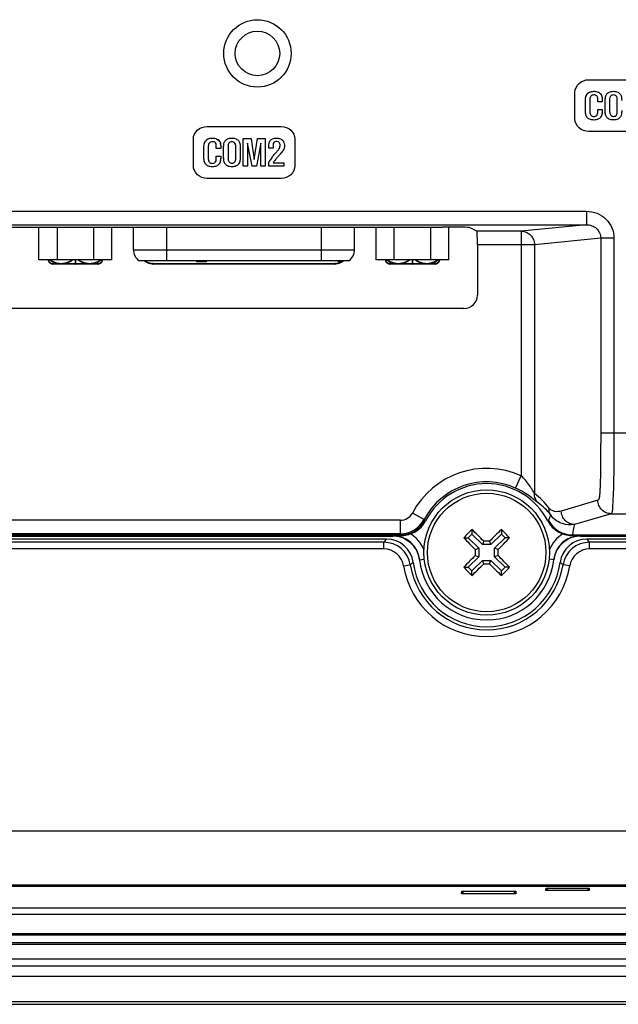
# Model space of a CAD drawing. Header units: millimetres. Extents: x 0 to 1189, y 0 to 841.
# Tile 20 of 29: x 987 to 1031, y 362 to 435. Entities that reach past the tile are written whole.
import ezdxf

# ---------------------------------------------------------------- set-up
doc = ezdxf.new("R2010")
doc.units = ezdxf.units.MM
doc.header["$LTSCALE"] = 65.395
doc.layers.add('11_COMPONENTS', color=7, linetype='CONTINUOUS')

msp = doc.modelspace()

# ---------------------------------------------------------------- linework, layer by layer
at = {"layer": '11_COMPONENTS', "color": 7, "linetype": 'Continuous'}
for p, q in [((1028.856, 430.381), (1034.334, 430.381)), ((1027.827, 427.469), (1027.827, 429.454)), ((1028.6, 428.166), (1028.6, 428.763)), ((1028.929, 428.93), (1028.929, 427.982)), ((1029.524, 428.747), (1029.524, 429.01)), ((1029.853, 428.747), (1029.524, 428.747)), ((1029.853, 428.939), (1029.853, 428.747)), ((1030.069, 428.097), (1030.069, 428.852)), ((1030.398, 428.96), (1030.398, 428.004)), ((1030.969, 428.013), (1030.969, 428.96)), ((1029.524, 428.189), (1029.853, 428.189)), ((1029.524, 428.001), (1029.524, 428.189)), ((1029.853, 428.189), (1029.853, 428.107)), ((1000.554, 426.911), (1006.032, 426.911)), ((1034.334, 426.543), (1028.856, 426.543)), ((999.525, 423.999), (999.525, 425.984)), ((1003.218, 423.97), (1003.218, 426.015)), ((1003.218, 426.015), (1003.806, 426.015)), ((1003.547, 425.683), (1003.547, 423.97)), ((1003.879, 423.97), (1003.547, 425.683)), ((1003.806, 426.015), (1003.895, 425.495)), ((1004.039, 424.468), (1004.278, 426.015)), ((1004.528, 425.683), (1004.203, 423.97)), ((1004.278, 426.015), (1004.857, 426.015)), ((1004.528, 423.97), (1004.528, 425.683)), ((1004.857, 426.015), (1004.857, 423.97)), ((1007.06, 425.984), (1007.06, 423.999)), ((1000.304, 424.696), (1000.304, 425.293)), ((1000.633, 425.46), (1000.633, 424.512)), ((1001.227, 425.277), (1001.227, 425.54)), ((1001.556, 425.277), (1001.227, 425.277)), ((1001.556, 425.469), (1001.556, 425.277)), ((1001.773, 424.628), (1001.773, 425.382)), ((1002.102, 425.49), (1002.102, 424.534)), ((1002.673, 424.543), (1002.673, 425.49)), ((1003, 425.382), (1003, 424.628)), ((1003.895, 425.495), (1004.039, 424.468)), ((1005.113, 425.319), (1005.113, 425.399)), ((1005.435, 425.319), (1005.113, 425.319)), ((1005.435, 425.514), (1005.435, 425.319)), ((1001.227, 424.72), (1001.556, 424.72)), ((1001.227, 424.531), (1001.227, 424.72)), ((1001.556, 424.72), (1001.556, 424.637)), ((1005.113, 423.97), (1005.113, 424.263)), ((1005.437, 424.233), (1006.236, 424.233)), ((1006.236, 424.233), (1006.236, 423.97)), ((1003.547, 423.97), (1003.218, 423.97)), ((1004.203, 423.97), (1003.879, 423.97)), ((1004.857, 423.97), (1004.528, 423.97)), ((1006.236, 423.97), (1005.113, 423.97)), ((1006.032, 423.073), (1000.554, 423.073)), ((869.114, 420.632), (1028.695, 420.632)), ((1028.695, 420.632), (1028.695, 419.633)), ((869.114, 419.633), (1028.695, 419.633)), ((918.544, 419.458), (1018.014, 419.458)), ((988.076, 417.035), (988.076, 419.458)), ((989.43, 419.458), (989.43, 417.035)), ((992.138, 417.035), (992.138, 419.458)), ((993.492, 417.035), (993.492, 419.458)), ((995.079, 417.785), (995.079, 419.458)), ((997.529, 419.458), (997.529, 416.985)), ((1009.029, 416.985), (1009.029, 419.458)), ((1011.479, 417.785), (1011.479, 419.458)), ((1013.066, 419.458), (1013.066, 417.035)), ((1014.42, 417.035), (1014.42, 419.458)), ((1017.128, 417.035), (1017.128, 419.458)), ((1018.482, 417.035), (1018.482, 419.457)), ((1020.557, 419.152), (1020.013, 419.424)), ((1023.84, 419.152), (1020.557, 419.152)), ((1028.695, 419.633), (1023.84, 419.152)), ((1023.84, 419.152), (1023.84, 401.023)), ((1029.735, 418.638), (1024.825, 418.152)), ((1030.72, 418.638), (1029.735, 418.638)), ((1029.735, 418.638), (1029.735, 404.205)), ((1030.72, 418.638), (1030.72, 404.205)), ((995.079, 417.785), (1011.479, 417.785)), ((1024.825, 418.152), (1020.592, 418.152)), ((1020.592, 418.152), (1020.592, 414.421)), ((1024.825, 418.152), (1024.825, 399.706)), ((993.492, 417.035), (988.076, 417.035)), ((995.479, 416.985), (1011.079, 416.985)), ((999.779, 416.885), (999.779, 416.985)), ((1000.491, 416.885), (999.779, 416.885)), ((999.818, 416.885), (999.818, 416.985)), ((999.878, 416.885), (999.878, 416.985)), ((999.977, 416.885), (999.977, 416.985)), ((1000.076, 416.885), (1000.076, 416.985)), ((1000.175, 416.885), (1000.175, 416.985)), ((1000.274, 416.885), (1000.274, 416.985)), ((1000.373, 416.885), (1000.373, 416.985)), ((1000.432, 416.885), (1000.432, 416.985)), ((1000.472, 416.885), (1000.472, 416.985)), ((1000.491, 416.885), (1000.491, 416.985)), ((1010.279, 416.885), (1010.279, 416.985)), ((1010.279, 416.885), (1010.516, 416.885)), ((1010.398, 416.885), (1010.398, 416.985)), ((1010.516, 416.985), (1010.516, 416.885)), ((1018.482, 417.035), (1013.066, 417.035)), ((1019.592, 413.422), (951.966, 413.422)), ((1029.735, 404.205), (1047.409, 404.205)), ((1023.429, 400.112), (1023.84, 401.023)), ((1029.516, 399.212), (1026.816, 398.409)), ((1016.652, 397.792), (1015.77, 398.261)), ((1030.501, 398.213), (1027.8, 397.41)), ((1030.501, 398.213), (1050.279, 398.213)), ((1014.887, 397.73), (909.618, 397.73)), ((1014.887, 396.732), (1014.887, 397.73)), ((1016.745, 397.68), (1016.684, 397.715)), ((1025.874, 397.715), (1025.813, 397.68)), ((893.648, 396.635), (1014.91, 396.635)), ((894.234, 396.547), (1014.323, 396.547)), ((1014.887, 396.732), (909.618, 396.732)), ((1014.974, 396.597), (1014.908, 396.635)), ((1019.576, 396.432), (1019.918, 396.432)), ((1020.184, 396.697), (1019.918, 396.432)), ((1019.918, 396.432), (1020.693, 395.656)), ((1020.184, 397.039), (1020.184, 396.697)), ((1020.184, 396.697), (1020.958, 395.921)), ((1022.376, 396.695), (1021.6, 395.921)), ((1022.641, 396.43), (1021.865, 395.655)), ((1022.376, 397.038), (1022.376, 396.695)), ((1022.641, 396.43), (1022.376, 396.695)), ((1022.983, 396.43), (1022.641, 396.43)), ((1027.65, 396.635), (1027.583, 396.597)), ((1027.648, 396.635), (1050.279, 396.635)), ((1028.234, 396.547), (1050.279, 396.547)), ((1013.848, 396.335), (894.709, 396.335)), ((1013.643, 396.098), (894.914, 396.098)), ((1013.643, 395.598), (1013.643, 396.098)), ((1020.434, 395.549), (1020.693, 395.656)), ((1020.693, 395.656), (1020.693, 395.014)), ((1021.066, 396.18), (1020.958, 395.921)), ((1021.6, 395.921), (1020.958, 395.921)), ((1021.493, 396.179), (1021.6, 395.921)), ((1022.124, 395.548), (1021.865, 395.655)), ((1021.865, 395.014), (1021.865, 395.655)), ((1050.279, 396.335), (1028.709, 396.335)), ((1050.279, 396.098), (1028.914, 396.098)), ((1028.914, 395.598), (1028.914, 396.098)), ((1013.643, 395.598), (894.914, 395.598)), ((1019.917, 394.24), (1020.693, 395.014)), ((1020.434, 395.122), (1020.693, 395.014)), ((1022.123, 395.121), (1021.865, 395.014)), ((1022.639, 394.238), (1021.865, 395.014)), ((1050.279, 395.598), (1028.914, 395.598)), ((1015.122, 394.339), (1015.615, 394.419)), ((1016.307, 394.803), (1016.656, 394.841)), ((1019.574, 394.24), (1019.917, 394.24)), ((1019.917, 394.24), (1020.182, 393.974)), ((1020.182, 393.974), (1020.958, 394.749)), ((1020.958, 394.749), (1021.599, 394.748)), ((1021.065, 394.49), (1020.958, 394.749)), ((1021.492, 394.49), (1021.599, 394.748)), ((1022.374, 393.973), (1021.599, 394.748)), ((1022.374, 393.973), (1022.639, 394.238)), ((1022.982, 394.238), (1022.639, 394.238)), ((1026.25, 394.803), (1025.901, 394.841)), ((1027.435, 394.339), (1026.942, 394.419)), ((1020.182, 393.632), (1020.182, 393.974)), ((1022.374, 393.63), (1022.374, 393.973)), ((831.639, 374.696), (1076.919, 374.696)), ((831.547, 370.606), (1077.011, 370.606)), ((831.564, 370.624), (1076.993, 370.624)), ((831.639, 370.699), (1076.919, 370.699)), ((1019.416, 370.029), (1019.426, 370.218)), ((1019.605, 370.218), (1019.416, 370.029)), ((1019.426, 370.218), (1023.432, 370.218)), ((1023.252, 370.218), (1023.442, 370.029)), ((1023.432, 370.218), (1023.442, 370.029)), ((1025.679, 370.277), (1025.689, 370.459)), ((1025.86, 370.459), (1025.679, 370.277)), ((1028.879, 370.277), (1025.679, 370.277)), ((1025.689, 370.459), (1028.869, 370.459)), ((1028.697, 370.459), (1028.879, 370.277)), ((1028.869, 370.459), (1028.879, 370.277)), ((1023.442, 370.029), (1019.416, 370.029)), ((825.679, 368.989), (1082.879, 368.989)), ((825.679, 368.528), (1082.879, 368.528)), ((825.679, 367.083), (1082.879, 367.083)), ((825.679, 366.997), (1082.879, 366.997)), ((825.679, 366.433), (1082.879, 366.433)), ((825.679, 366.299), (1082.879, 366.299)), ((825.679, 365.215), (1082.879, 365.215)), ((825.679, 364.696), (1082.879, 364.696)), ((825.679, 363.935), (1082.879, 363.935)), ((817.285, 362.042), (1090.272, 362.042)), ((817.285, 361.842), (1090.272, 361.842))]:
    msp.add_line(p, q, dxfattribs=at)
at = {"layer": '11_COMPONENTS', "color": 7, "linetype": 'Continuous', "const_width": 0.119}
for points in [[(988.779, 417.035, 0.404408), (989.079, 416.745)], [(988.875, 417.035, 0.342387), (990.566, 417.035)], [(990.991, 417.035, 0.342387), (992.683, 417.035)], [(992.479, 416.745, 0.404408), (992.779, 417.035)], [(995.883, 416.985, 0.178686), (996.532, 416.745)], [(1010.025, 416.745, 0.178686), (1010.675, 416.985)], [(1013.779, 417.035, 0.404408), (1014.079, 416.745)], [(1013.875, 417.035, 0.342387), (1015.566, 417.035)], [(1015.991, 417.035, 0.342387), (1017.683, 417.035)], [(1017.479, 416.745, 0.404408), (1017.779, 417.035)]]:
    msp.add_lwpolyline(points, format="xyb", dxfattribs=at)
for points in [[(992.479, 416.745), (989.079, 416.745)], [(990.779, 416.745), (990.779, 417.035)], [(996.532, 416.745), (1010.025, 416.745)], [(1014.079, 416.745), (1017.479, 416.745)], [(1015.779, 416.745), (1015.779, 417.035)]]:
    msp.add_lwpolyline(points, dxfattribs=at)
at = {"layer": '11_COMPONENTS', "color": 7, "linetype": 'Continuous'}
for centre, radius in [((1004.279, 432.335), 2.5), ((1004.279, 432.335), 1.65), ((989.079, 416.745), 0.05), ((990.779, 416.745), 0.05), ((992.479, 416.745), 0.05), ((996.532, 416.745), 0.05), ((1010.025, 416.745), 0.05), ((1014.079, 416.745), 0.05), ((1015.779, 416.745), 0.05), ((1017.479, 416.745), 0.05), ((1021.279, 395.335), 4.65), ((1021.279, 395.335), 4.394)]:
    msp.add_circle(centre, radius, dxfattribs=at)
for centre, radius, start, end in [((1008.591, 422.145), 4.072, 141.97664, 148.65935), ((1010.932, 420.241), 6.791, 140.56873, 144.00443), ((996.079, 417.785), 1, 180, 233.1301), ((1010.479, 417.785), 1, 306.8699, 0), ((988.779, 417.045), 0.05, 203.77162, 336.22983), ((992.779, 417.045), 0.05, 203.77162, 336.22983), ((1013.779, 417.045), 0.05, 203.77162, 336.22983), ((1017.779, 417.045), 0.05, 203.77162, 336.22983), ((1021.279, 395.335), 6.238, 65.76202, 152.02271), ((1021.279, 395.335), 5.239, 65.76202, 152.02271), ((1021.279, 395.335), 5.105, 27.35574, 152.64426), ((1021.491, 395.263), 5.555, 37.34013, 53.12092), ((1022.452, 395.272), 4.578, 38.57599, 54.80397), ((1014.887, 398.73), 0.999, 270.00832, 332.04064), ((1018.278, 400.844), 8.216, 337.60895, 340.68011), ((1014.887, 398.732), 2, 270.01771, 331.98181), ((1014.907, 398.637), 2.002, 270.07262, 332.57284), ((1014.969, 398.599), 1.999, 289.52103, 332.64207), ((1024.147, 400.791), 8.072, 201.8062, 202.40183), ((1027.588, 398.599), 1.999, 207.35793, 250.47898), ((1027.651, 398.637), 2.002, 207.42714, 269.96988), ((1016.463, 399.235), 11.483, 346.91419, 350.85817), ((1014.318, 394.591), 2, 6.09472, 89.993), ((1021.279, 397.334), 7, 186.0945, 186.45509), ((1014.323, 394.55), 1.997, 86.51797, 89.99756), ((1014.323, 394.547), 2, 9.92779, 86.52143), ((1025.939, 399.201), 11.324, 192.59236, 193.09615), ((1014.318, 394.591), 2.5, 22.13576, 58.15377), ((1092.106, 324.415), 102.211, 134.96273, 135.20366), ((1091.73, 465.727), 100.041, 223.84204, 224.54732), ((1092.124, 324.398), 102.236, 134.72198, 134.96284), ((951.562, 325.761), 98.942, 45.37433, 46.08744), ((1091.671, 324.883), 100.041, 133.84204, 134.54732), ((951.682, 465.075), 98.975, 315.37449, 316.08736), ((950.359, 324.507), 102.211, 44.72195, 45.20366), ((1028.24, 394.591), 2.5, 121.84618, 157.9117), ((1028.239, 394.591), 2, 90.007, 173.90528), ((1028.235, 394.547), 2, 93.47857, 170.07221), ((1025.381, 83.927), 312.678, 89.47625, 89.59644), ((1028.235, 394.55), 1.997, 90.00244, 93.48203), ((1021.279, 397.334), 7, 353.54491, 353.9055), ((1031.395, 380.987), 23.312, 138.82497, 139.59501), ((1013.643, 394.099), 1.998, 9.20805, 89.97596), ((1013.849, 394.338), 1.996, 7.62416, 90.01978), ((1021.212, 292.948), 103.232, 89.84422, 90.08139), ((1028.709, 394.338), 1.996, 89.98022, 172.37584), ((1028.915, 394.099), 1.998, 90.02404, 170.79194), ((1011.162, 380.987), 23.313, 40.405, 41.17502), ((1013.644, 394.101), 1.497, 9.16537, 90.01864), ((1014.325, 394.547), 1.998, 6.46253, 9.93851), ((1090.852, 325.618), 98.942, 135.37433, 136.08744), ((1123.666, 395.268), 103.232, 179.84422, 180.08139), ((918.892, 395.401), 103.232, 359.84422, 0.08139), ((950.837, 324.951), 100.027, 43.84199, 44.54736), ((1028.233, 394.547), 1.998, 170.06149, 173.53747), ((1028.914, 394.101), 1.497, 89.98136, 170.83463), ((1021.279, 395.335), 6.237, 189.18402, 350.81598), ((1025.12, 383.661), 14.356, 130.33854, 131.46079), ((1021.279, 395.335), 5.737, 189.18402, 350.81598), ((1021.279, 395.335), 5.5, 187.64394, 352.35606), ((1021.279, 395.335), 5, 186.10077, 353.89923), ((1092.216, 466.18), 102.236, 224.72198, 224.96284), ((950.886, 465.786), 100.041, 313.84204, 314.54732), ((1021.345, 497.722), 103.232, 269.84422, 270.08139), ((1090.996, 464.908), 98.942, 225.37433, 226.08744), ((950.472, 466.234), 102.182, 314.9627, 315.20369), ((1017.437, 383.661), 14.356, 48.53921, 49.66145), ((1092.199, 466.162), 102.211, 224.96273, 225.20366), ((950.434, 466.272), 102.236, 314.72198, 314.96284)]:
    msp.add_arc(centre, radius, start, end, dxfattribs=at)
for centre, major_axis, ratio, start_param, end_param in [((1018.014, 419.423), (2, 0), 0.017455, 0.034907, 1.570796), ((1020.557, 418.152), (0, 1), 0.034921, -1.570796, -0.017453), ((1019.591, 414.423), (0.708, -0.708), 0.998783, -0.784789, 0.784789)]:
    msp.add_ellipse(centre, major_axis=major_axis, ratio=ratio, start_param=start_param, end_param=end_param, dxfattribs=at)
for points, knots in [([(1027.827, 429.454), (1027.827, 429.695), (1028.073, 430.207), (1028.597, 430.381), (1028.856, 430.381)], [0, 0, 0, 0, 0.481277, 1, 1, 1, 1]), ([(1028.6, 428.763), (1028.6, 428.949), (1028.618, 429.252), (1028.923, 429.504), (1029.117, 429.526), (1029.218, 429.526)], [0, 0, 0, 0, 0.498287, 0.72818, 1, 1, 1, 1]), ([(1028.6, 428.763), (1028.6, 428.82), (1028.607, 429.006), (1028.648, 429.2), (1028.72, 429.308)], [0, 0, 0, 0, 0.305245, 1, 1, 1, 1]), ([(1028.72, 429.308), (1028.794, 429.416), (1028.98, 429.516), (1029.164, 429.526), (1029.218, 429.526)], [0, 0, 0, 0, 0.707124, 1, 1, 1, 1]), ([(1029.524, 429.01), (1029.524, 429.071), (1029.485, 429.177), (1029.356, 429.247), (1029.231, 429.262), (1029.105, 429.246), (1028.961, 429.151), (1028.929, 429.015), (1028.929, 428.93)], [0, 0, 0, 0, 0.199867, 0.31945, 0.462229, 0.601422, 0.724267, 1, 1, 1, 1]), ([(1029.218, 429.526), (1029.272, 429.526), (1029.451, 429.518), (1029.637, 429.443), (1029.721, 429.348)], [0, 0, 0, 0, 0.297866, 1, 1, 1, 1]), ([(1029.218, 429.526), (1029.396, 429.526), (1029.77, 429.441), (1029.853, 429.082), (1029.853, 428.939)], [0, 0, 0, 0, 0.553853, 1, 1, 1, 1]), ([(1029.721, 429.348), (1029.791, 429.271), (1029.845, 429.125), (1029.853, 428.98), (1029.853, 428.939)], [0, 0, 0, 0, 0.713458, 1, 1, 1, 1]), ([(1030.069, 428.852), (1030.069, 428.937), (1030.077, 429.088), (1030.154, 429.321), (1030.322, 429.465), (1030.514, 429.518), (1030.682, 429.531), (1030.849, 429.519), (1031.04, 429.464), (1031.209, 429.322), (1031.285, 429.088), (1031.296, 428.936), (1031.296, 428.852)], [0, 0, 0, 0, 0.12142, 0.21637, 0.34397, 0.416543, 0.500598, 0.583367, 0.655326, 0.783515, 0.879128, 1, 1, 1, 1]), ([(1030.969, 428.96), (1030.969, 429.03), (1030.934, 429.146), (1030.81, 429.241), (1030.684, 429.26), (1030.556, 429.241), (1030.431, 429.143), (1030.398, 429.028), (1030.398, 428.96)], [0, 0, 0, 0, 0.232174, 0.360051, 0.497801, 0.641922, 0.774535, 1, 1, 1, 1]), ([(1028.72, 427.604), (1028.699, 427.635), (1028.611, 427.809), (1028.6, 428.01), (1028.6, 428.166)], [0, 0, 0, 0, 0.194069, 1, 1, 1, 1]), ([(1029.853, 428.107), (1029.853, 428.009), (1029.84, 427.835), (1029.747, 427.587), (1029.573, 427.452), (1029.392, 427.405), (1029.232, 427.394), (1029.071, 427.405), (1028.885, 427.451), (1028.7, 427.587), (1028.612, 427.861), (1028.6, 428.053), (1028.6, 428.166)], [0, 0, 0, 0, 0.131486, 0.233324, 0.346167, 0.410176, 0.483542, 0.560134, 0.626326, 0.740201, 0.849239, 1, 1, 1, 1]), ([(1028.929, 427.982), (1028.929, 427.899), (1028.965, 427.765), (1029.105, 427.666), (1029.23, 427.647), (1029.353, 427.665), (1029.498, 427.768), (1029.524, 427.911), (1029.524, 428.001)], [0, 0, 0, 0, 0.249426, 0.367022, 0.492953, 0.617864, 0.731707, 1, 1, 1, 1]), ([(1029.853, 428.107), (1029.853, 428.055), (1029.846, 427.883), (1029.803, 427.704), (1029.733, 427.606)], [0, 0, 0, 0, 0.30183, 1, 1, 1, 1]), ([(1030.161, 427.639), (1030.145, 427.666), (1030.08, 427.811), (1030.069, 427.972), (1030.069, 428.097)], [0, 0, 0, 0, 0.201445, 1, 1, 1, 1]), ([(1031.296, 428.097), (1031.295, 428.009), (1031.284, 427.852), (1031.211, 427.61), (1031.042, 427.463), (1030.85, 427.408), (1030.682, 427.395), (1030.514, 427.408), (1030.321, 427.462), (1030.153, 427.61), (1030.079, 427.851), (1030.069, 428.008), (1030.069, 428.097)], [0, 0, 0, 0, 0.124585, 0.220668, 0.347143, 0.417934, 0.499463, 0.581892, 0.653169, 0.779434, 0.87439, 1, 1, 1, 1]), ([(1030.398, 428.004), (1030.398, 427.927), (1030.427, 427.803), (1030.549, 427.681), (1030.687, 427.657), (1030.825, 427.679), (1030.952, 427.805), (1030.969, 427.934), (1030.969, 428.013)], [0, 0, 0, 0, 0.229828, 0.359116, 0.494409, 0.635009, 0.763357, 1, 1, 1, 1]), ([(1028.856, 426.543), (1028.597, 426.543), (1028.073, 426.716), (1027.827, 427.229), (1027.827, 427.469)], [0, 0, 0, 0, 0.518682, 1, 1, 1, 1]), ([(999.525, 425.984), (999.525, 426.225), (999.771, 426.737), (1000.295, 426.911), (1000.554, 426.911)], [0, 0, 0, 0, 0.481277, 1, 1, 1, 1]), ([(1006.032, 426.911), (1006.291, 426.911), (1006.815, 426.737), (1007.06, 426.225), (1007.06, 425.984)], [0, 0, 0, 0, 0.518669, 1, 1, 1, 1]), ([(1000.304, 425.293), (1000.304, 425.479), (1000.322, 425.782), (1000.626, 426.037), (1000.821, 426.057), (1000.922, 426.057)], [0, 0, 0, 0, 0.497995, 0.729012, 1, 1, 1, 1]), ([(1000.304, 425.293), (1000.304, 425.35), (1000.311, 425.536), (1000.351, 425.73), (1000.424, 425.838)], [0, 0, 0, 0, 0.305671, 1, 1, 1, 1]), ([(1000.424, 425.838), (1000.497, 425.947), (1000.683, 426.047), (1000.868, 426.057), (1000.922, 426.057)], [0, 0, 0, 0, 0.706884, 1, 1, 1, 1]), ([(1001.227, 425.54), (1001.227, 425.601), (1001.189, 425.707), (1001.059, 425.778), (1000.935, 425.792), (1000.809, 425.776), (1000.665, 425.681), (1000.633, 425.545), (1000.633, 425.46)], [0, 0, 0, 0, 0.199857, 0.319504, 0.462257, 0.601442, 0.724281, 1, 1, 1, 1]), ([(1000.922, 426.057), (1000.976, 426.057), (1001.155, 426.048), (1001.341, 425.973), (1001.425, 425.878)], [0, 0, 0, 0, 0.297714, 1, 1, 1, 1]), ([(1000.922, 426.057), (1001.1, 426.057), (1001.474, 425.971), (1001.556, 425.612), (1001.556, 425.469)], [0, 0, 0, 0, 0.554095, 1, 1, 1, 1]), ([(1001.425, 425.878), (1001.494, 425.801), (1001.549, 425.655), (1001.556, 425.511), (1001.556, 425.469)], [0, 0, 0, 0, 0.713696, 1, 1, 1, 1]), ([(1001.773, 425.382), (1001.772, 425.467), (1001.781, 425.619), (1001.858, 425.851), (1002.025, 425.996), (1002.218, 426.049), (1002.385, 426.061), (1002.552, 426.049), (1002.744, 425.995), (1002.913, 425.852), (1002.989, 425.618), (1003, 425.467), (1003, 425.382)], [0, 0, 0, 0, 0.121299, 0.216272, 0.343996, 0.416591, 0.500665, 0.583358, 0.655292, 0.783588, 0.879175, 1, 1, 1, 1]), ([(1002.673, 425.49), (1002.673, 425.561), (1002.638, 425.676), (1002.513, 425.771), (1002.387, 425.791), (1002.259, 425.771), (1002.134, 425.673), (1002.102, 425.559), (1002.102, 425.49)], [0, 0, 0, 0, 0.23205, 0.360162, 0.498385, 0.642363, 0.774295, 1, 1, 1, 1]), ([(1002.906, 425.822), (1002.922, 425.795), (1002.986, 425.657), (1003, 425.502), (1003, 425.382)], [0, 0, 0, 0, 0.209842, 1, 1, 1, 1]), ([(1005.113, 425.399), (1005.113, 425.492), (1005.125, 425.658), (1005.214, 425.889), (1005.374, 426.008), (1005.532, 426.051), (1005.667, 426.06), (1005.801, 426.051), (1005.961, 426.016), (1006.129, 425.924), (1006.26, 425.74), (1006.281, 425.595), (1006.281, 425.521)], [0, 0, 0, 0, 0.146976, 0.261512, 0.37904, 0.444408, 0.518322, 0.590941, 0.656734, 0.775714, 0.883733, 1, 1, 1, 1]), ([(1005.489, 425.726), (1005.457, 425.685), (1005.438, 425.609), (1005.435, 425.536), (1005.435, 425.514)], [0, 0, 0, 0, 0.695771, 1, 1, 1, 1]), ([(1005.865, 425.244), (1005.893, 425.287), (1005.94, 425.371), (1005.965, 425.51), (1005.953, 425.632), (1005.906, 425.737), (1005.806, 425.793), (1005.69, 425.802), (1005.574, 425.791), (1005.504, 425.746), (1005.481, 425.716), (1005.477, 425.711)], [0, 0, 0, 0, 0.158211, 0.290721, 0.427166, 0.528621, 0.628526, 0.760481, 0.881668, 0.980616, 1, 1, 1, 1]), ([(1005.898, 425.73), (1005.876, 425.754), (1005.806, 425.792), (1005.69, 425.802), (1005.574, 425.791), (1005.51, 425.75), (1005.489, 425.726)], [0, 0, 0, 0, 0.221031, 0.512969, 0.781085, 1, 1, 1, 1]), ([(1006.123, 425.906), (1006.174, 425.86), (1006.26, 425.739), (1006.291, 425.53), (1006.265, 425.328), (1006.213, 425.209), (1006.18, 425.154)], [0, 0, 0, 0, 0.253472, 0.526298, 0.763277, 1, 1, 1, 1]), ([(1005.383, 424.654), (1005.399, 424.674), (1005.479, 424.775), (1005.562, 424.872), (1005.63, 424.95)], [0, 0, 0, 0, 0.201013, 1, 1, 1, 1]), ([(1005.63, 424.95), (1005.657, 424.981), (1005.739, 425.077), (1005.82, 425.173), (1005.865, 425.244)], [0, 0, 0, 0, 0.332887, 1, 1, 1, 1]), ([(1006.18, 425.154), (1006.167, 425.132), (1006.082, 425.007), (1005.981, 424.893), (1005.898, 424.799)], [0, 0, 0, 0, 0.170112, 1, 1, 1, 1]), ([(1006.281, 425.521), (1006.281, 425.456), (1006.265, 425.328), (1006.213, 425.209), (1006.18, 425.154)], [0, 0, 0, 0, 0.500271, 1, 1, 1, 1]), ([(1000.424, 424.134), (1000.402, 424.165), (1000.315, 424.339), (1000.304, 424.54), (1000.304, 424.696)], [0, 0, 0, 0, 0.193993, 1, 1, 1, 1]), ([(1001.556, 424.637), (1001.556, 424.539), (1001.544, 424.365), (1001.45, 424.118), (1001.277, 423.982), (1001.096, 423.934), (1000.936, 423.923), (1000.775, 423.934), (1000.589, 423.981), (1000.403, 424.117), (1000.315, 424.391), (1000.304, 424.584), (1000.304, 424.696)], [0, 0, 0, 0, 0.131457, 0.233163, 0.346129, 0.410152, 0.483515, 0.560103, 0.626304, 0.740217, 0.849193, 1, 1, 1, 1]), ([(1000.633, 424.512), (1000.633, 424.429), (1000.668, 424.295), (1000.808, 424.196), (1000.933, 424.177), (1001.057, 424.195), (1001.201, 424.299), (1001.227, 424.441), (1001.227, 424.531)], [0, 0, 0, 0, 0.249107, 0.36678, 0.492691, 0.617552, 0.731372, 1, 1, 1, 1]), ([(1001.15, 424.273), (1001.192, 424.322), (1001.223, 424.415), (1001.227, 424.505), (1001.227, 424.531)], [0, 0, 0, 0, 0.710995, 1, 1, 1, 1]), ([(1001.556, 424.637), (1001.556, 424.585), (1001.549, 424.414), (1001.507, 424.235), (1001.437, 424.137)], [0, 0, 0, 0, 0.30201, 1, 1, 1, 1]), ([(1001.864, 424.169), (1001.848, 424.196), (1001.784, 424.341), (1001.773, 424.503), (1001.773, 424.628)], [0, 0, 0, 0, 0.201404, 1, 1, 1, 1]), ([(1003, 424.628), (1002.999, 424.539), (1002.988, 424.382), (1002.914, 424.14), (1002.745, 423.993), (1002.553, 423.938), (1002.386, 423.925), (1002.218, 423.938), (1002.025, 423.992), (1001.856, 424.14), (1001.782, 424.381), (1001.773, 424.538), (1001.773, 424.628)], [0, 0, 0, 0, 0.124647, 0.220813, 0.347202, 0.417968, 0.499411, 0.581822, 0.653084, 0.779323, 0.874336, 1, 1, 1, 1]), ([(1002.102, 424.534), (1002.102, 424.457), (1002.13, 424.333), (1002.253, 424.211), (1002.39, 424.187), (1002.529, 424.21), (1002.655, 424.335), (1002.673, 424.464), (1002.673, 424.543)], [0, 0, 0, 0, 0.229754, 0.358814, 0.493813, 0.634837, 0.762924, 1, 1, 1, 1]), ([(1003, 424.628), (1002.999, 424.581), (1002.993, 424.425), (1002.961, 424.264), (1002.906, 424.169)], [0, 0, 0, 0, 0.301279, 1, 1, 1, 1]), ([(1005.898, 424.799), (1005.876, 424.775), (1005.806, 424.694), (1005.735, 424.613), (1005.686, 424.555)], [0, 0, 0, 0, 0.298264, 1, 1, 1, 1]), ([(1000.554, 423.073), (1000.295, 423.073), (999.77, 423.247), (999.525, 423.759), (999.525, 423.999)], [0, 0, 0, 0, 0.518648, 1, 1, 1, 1]), ([(1007.06, 423.999), (1007.06, 423.759), (1006.815, 423.247), (1006.291, 423.073), (1006.032, 423.073)], [0, 0, 0, 0, 0.481406, 1, 1, 1, 1]), ([(1028.695, 420.632), (1028.956, 420.632), (1029.485, 420.531), (1030.158, 420.091), (1030.613, 419.428), (1030.72, 418.899), (1030.72, 418.638)], [0, 0, 0, 0, 0.250065, 0.500085, 0.750051, 1, 1, 1, 1]), ([(1023.84, 419.152), (1023.968, 419.152), (1024.227, 419.099), (1024.554, 418.875), (1024.772, 418.544), (1024.824, 418.282), (1024.825, 418.152)], [0, 0, 0, 0, 0.248169, 0.497535, 0.748345, 1, 1, 1, 1]), ([(1028.695, 419.633), (1028.827, 419.633), (1029.093, 419.585), (1029.439, 419.372), (1029.679, 419.041), (1029.735, 418.771), (1029.735, 418.638)], [0, 0, 0, 0, 0.248616, 0.498093, 0.748691, 1, 1, 1, 1]), ([(1029.735, 404.205), (1029.735, 403.972), (1029.734, 403.508), (1029.732, 402.811), (1029.728, 402.114), (1029.72, 401.42), (1029.709, 400.843), (1029.695, 400.384), (1029.682, 400.049), (1029.662, 399.72), (1029.643, 399.456), (1029.592, 399.234), (1029.516, 399.212)], [0, 0, 0, 0, 0.138731, 0.277438, 0.416069, 0.554489, 0.692325, 0.760704, 0.828244, 0.893843, 0.95302, 1, 1, 1, 1]), ([(1030.72, 404.205), (1030.72, 403.909), (1030.719, 403.319), (1030.715, 402.433), (1030.708, 401.549), (1030.694, 400.671), (1030.673, 399.948), (1030.649, 399.387), (1030.629, 399.003), (1030.611, 398.677), (1030.597, 398.456), (1030.575, 398.329), (1030.553, 398.262), (1030.524, 398.222), (1030.501, 398.213)], [0, 0, 0, 0, 0.147193, 0.294341, 0.441317, 0.587729, 0.732107, 0.801942, 0.867521, 0.923857, 0.96438, 0.977946, 0.987753, 1, 1, 1, 1]), ([(1024.825, 399.706), (1024.802, 399.739), (1024.755, 399.826), (1024.635, 400.031), (1024.448, 400.328), (1024.175, 400.689), (1023.959, 400.916), (1023.84, 401.023)], [0, 0, 0, 0, 0.072324, 0.178522, 0.431622, 0.70957, 1, 1, 1, 1]), ([(1025.09, 399.012), (1025.063, 399.031), (1024.998, 399.087), (1024.815, 399.242), (1024.499, 399.497), (1024.016, 399.82), (1023.637, 400.018), (1023.429, 400.112)], [0, 0, 0, 0, 0.049044, 0.128859, 0.359761, 0.659078, 1, 1, 1, 1]), ([(1025.09, 399.012), (1025.004, 399.104), (1024.865, 399.324), (1024.822, 399.58), (1024.825, 399.706)], [0, 0, 0, 0, 0.497979, 1, 1, 1, 1]), ([(1026.03, 398.126), (1025.965, 398.239), (1025.91, 398.413), (1025.906, 398.588), (1025.907, 398.632)], [0, 0, 0, 0, 0.747172, 1, 1, 1, 1]), ([(1026.816, 398.409), (1026.67, 398.365), (1026.429, 398.339), (1026.109, 398.437), (1025.967, 398.555), (1025.907, 398.632)], [0, 0, 0, 0, 0.462155, 0.703678, 1, 1, 1, 1]), ([(1030.501, 398.213), (1030.374, 398.214), (1030.115, 398.268), (1029.79, 398.491), (1029.571, 398.822), (1029.518, 399.082), (1029.516, 399.212)], [0, 0, 0, 0, 0.248116, 0.497744, 0.748689, 1, 1, 1, 1]), ([(1027.8, 397.41), (1027.502, 397.365), (1027.015, 397.394), (1026.408, 397.69), (1026.142, 397.958), (1026.03, 398.126)], [0, 0, 0, 0, 0.451289, 0.698062, 1, 1, 1, 1]), ([(1027.8, 397.41), (1027.673, 397.411), (1027.414, 397.466), (1027.089, 397.689), (1026.87, 398.019), (1026.817, 398.28), (1026.816, 398.409)], [0, 0, 0, 0, 0.248116, 0.497744, 0.748689, 1, 1, 1, 1]), ([(1014.318, 396.591), (1014.372, 396.592), (1014.591, 396.594), (1014.81, 396.595), (1014.974, 396.597)], [0, 0, 0, 0, 0.246839, 1, 1, 1, 1]), ([(1014.974, 396.597), (1015.029, 396.597), (1015.254, 396.608), (1015.477, 396.658), (1015.637, 396.715)], [0, 0, 0, 0, 0.242468, 1, 1, 1, 1]), ([(1026.92, 396.715), (1026.975, 396.695), (1027.191, 396.629), (1027.417, 396.598), (1027.583, 396.597)], [0, 0, 0, 0, 0.260224, 1, 1, 1, 1])]:
    msp.add_open_spline(points, degree=3, knots=knots, dxfattribs=at)
for points in [[(1029.009, 429.172), (1028.952, 429.109), (1028.929, 429.015), (1028.929, 428.93)], [(1029.524, 429.01), (1029.524, 429.071), (1029.5, 429.138), (1029.456, 429.181)], [(1030.462, 429.155), (1030.419, 429.102), (1030.398, 429.028), (1030.398, 428.96)], [(1030.969, 428.96), (1030.969, 429.03), (1030.947, 429.106), (1030.901, 429.16)], [(1028.929, 427.982), (1028.929, 427.899), (1028.953, 427.807), (1029.009, 427.745)], [(1029.446, 427.743), (1029.504, 427.811), (1029.524, 427.911), (1029.524, 428.001)], [(1030.398, 428.004), (1030.398, 427.927), (1030.417, 427.846), (1030.459, 427.783)], [(1030.916, 427.783), (1030.957, 427.85), (1030.969, 427.934), (1030.969, 428.013)], [(1000.713, 425.702), (1000.655, 425.639), (1000.633, 425.545), (1000.633, 425.46)], [(1001.227, 425.54), (1001.227, 425.601), (1001.203, 425.669), (1001.159, 425.711)], [(1002.165, 425.686), (1002.123, 425.632), (1002.102, 425.559), (1002.102, 425.49)], [(1002.673, 425.49), (1002.673, 425.561), (1002.651, 425.637), (1002.605, 425.69)], [(1005.477, 425.711), (1005.441, 425.656), (1005.435, 425.58), (1005.435, 425.514)], [(1000.633, 424.512), (1000.633, 424.429), (1000.657, 424.337), (1000.713, 424.275)], [(1002.102, 424.534), (1002.102, 424.457), (1002.121, 424.376), (1002.163, 424.313)], [(1002.619, 424.313), (1002.661, 424.38), (1002.673, 424.464), (1002.673, 424.543)]]:
    msp.add_open_spline(points, degree=3, dxfattribs=at)

doc.saveas('drawing.dxf')
